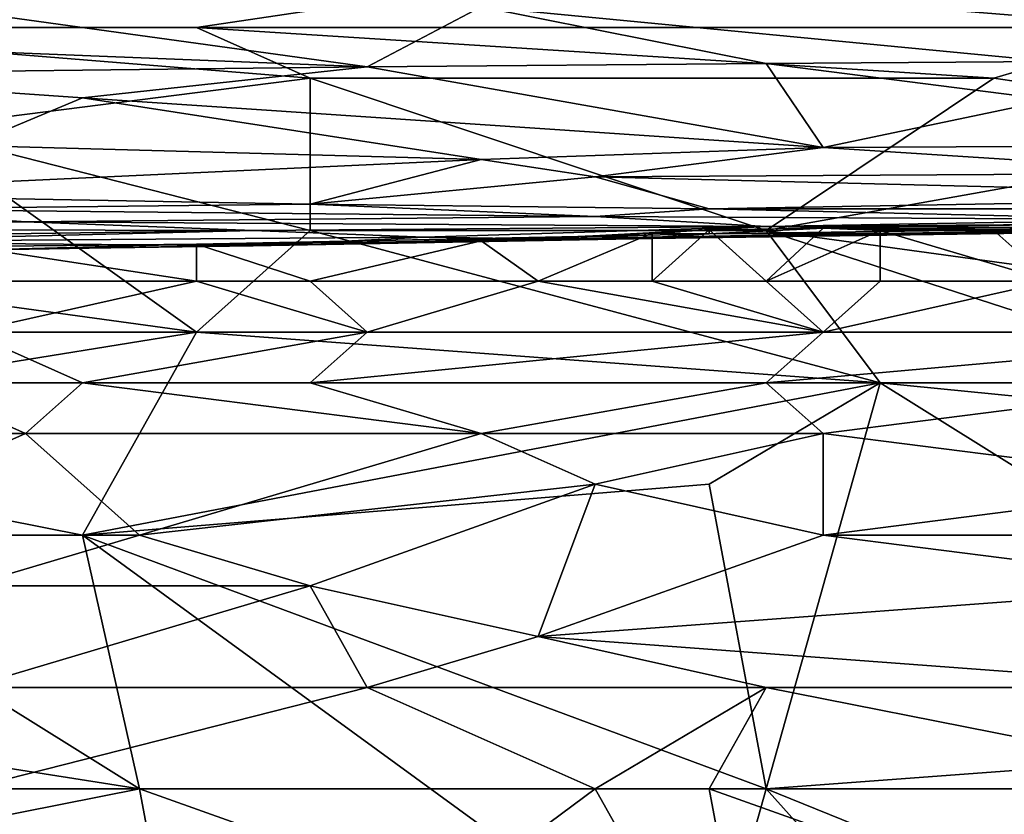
# Model space of a CAD drawing. Extents: x -1.05 to 1.05, y -0.36 to 0.36.
# Tile 99 of 226: x -0.4151 to -0.3156, y 0.1143 to 0.1947. Entities that reach past the tile are written whole.
import ezdxf

# ---------------------------------------------------------------- set-up
doc = ezdxf.new("R2010")
doc.units = 0

msp = doc.modelspace()

# ---------------------------------------------------------------- linework, layer by layer
for points in [[(-0.299384, 0.193873, 0.261519), (-0.362736, 0.199006, 0.261896), (-0.322421, 0.204139, 0.262568)], [(-0.299384, 0.193873, 0.261519), (-0.322421, 0.204139, 0.262568), (-0.276347, 0.199006, 0.261971)], [(-0.449125, 0.193873, 0.261443), (-0.362736, 0.199006, 0.261896), (-0.397291, 0.193873, 0.261417)], [(-0.449125, 0.193873, 0.261443), (-0.449125, 0.199006, 0.261869), (-0.362736, 0.199006, 0.261896)], [(-0.397291, 0.193873, 0.261417), (-0.362736, 0.199006, 0.261896), (-0.299384, 0.193873, 0.261519)], [(-0.368495, 0.195969, 0.539283), (-0.310902, 0.190412, 0.509794), (-0.310902, 0.196391, 0.539283)], [(-0.437606, 0.192188, 0.524539), (-0.380013, 0.189899, 0.509794), (-0.420328, 0.195438, 0.539283)], [(-0.380013, 0.189899, 0.509794), (-0.368495, 0.195969, 0.539283), (-0.420328, 0.195438, 0.539283)], [(-0.368495, 0.195969, 0.539283), (-0.380013, 0.189899, 0.509794), (-0.339699, 0.190241, 0.509794)], [(-0.368495, 0.195969, 0.539283), (-0.339699, 0.190241, 0.509794), (-0.310902, 0.190412, 0.509794)], [(-0.385773, 0.18874, 0.26116), (-0.449125, 0.193873, 0.261443), (-0.397291, 0.193873, 0.261417)], [(-0.426087, 0.183606, 0.260971), (-0.449125, 0.193873, 0.261443), (-0.385773, 0.18874, 0.26116)], [(-0.316662, 0.18874, 0.261218), (-0.397291, 0.193873, 0.261417), (-0.299384, 0.193873, 0.261519)], [(-0.385773, 0.18874, 0.26116), (-0.397291, 0.193873, 0.261417), (-0.316662, 0.18874, 0.261218)], [(-0.316662, 0.18874, 0.261218), (-0.299384, 0.193873, 0.261519), (-0.282106, 0.183606, 0.261048)], [(-0.443365, 0.189148, 0.509794), (-0.380013, 0.189899, 0.509794), (-0.437606, 0.192188, 0.524539)], [(-0.333939, 0.181718, 0.46556), (-0.339699, 0.190241, 0.509794), (-0.380013, 0.189899, 0.509794)], [(-0.339699, 0.190241, 0.509794), (-0.310902, 0.186568, 0.490135), (-0.310902, 0.190412, 0.509794)], [(-0.339699, 0.190241, 0.509794), (-0.333939, 0.181718, 0.46556), (-0.310902, 0.186568, 0.490135)], [(-0.380013, 0.189899, 0.509794), (-0.443365, 0.189148, 0.509794), (-0.40881, 0.186756, 0.49505)], [(-0.420328, 0.181935, 0.470475), (-0.40881, 0.186756, 0.49505), (-0.443365, 0.189148, 0.509794)], [(-0.40881, 0.186756, 0.49505), (-0.333939, 0.181718, 0.46556), (-0.380013, 0.189899, 0.509794)], [(-0.385773, 0.17334, 0.260719), (-0.426087, 0.183606, 0.260971), (-0.385773, 0.18874, 0.26116)], [(-0.339699, 0.17334, 0.260749), (-0.385773, 0.18874, 0.26116), (-0.316662, 0.18874, 0.261218)], [(-0.385773, 0.17334, 0.260719), (-0.385773, 0.18874, 0.26116), (-0.339699, 0.17334, 0.260749)], [(-0.339699, 0.17334, 0.260749), (-0.316662, 0.18874, 0.261218), (-0.282106, 0.183606, 0.261048)], [(-0.420328, 0.181935, 0.470475), (-0.368495, 0.180527, 0.460645), (-0.40881, 0.186756, 0.49505)], [(-0.368495, 0.180527, 0.460645), (-0.333939, 0.181718, 0.46556), (-0.40881, 0.186756, 0.49505)], [(-0.333939, 0.181718, 0.46556), (-0.293625, 0.181922, 0.46556), (-0.310902, 0.186568, 0.490135)], [(-0.397291, 0.163074, 0.260511), (-0.472162, 0.17334, 0.260694), (-0.426087, 0.183606, 0.260971)], [(-0.397291, 0.163074, 0.260511), (-0.426087, 0.183606, 0.260971), (-0.385773, 0.17334, 0.260719)], [(-0.339699, 0.17334, 0.260749), (-0.282106, 0.183606, 0.261048), (-0.264828, 0.163074, 0.260571)], [(-0.443365, 0.177043, 0.445901), (-0.368495, 0.180527, 0.460645), (-0.420328, 0.181935, 0.470475)], [(-0.368495, 0.180527, 0.460645), (-0.356976, 0.178771, 0.450816), (-0.333939, 0.181718, 0.46556)], [(-0.333939, 0.181718, 0.46556), (-0.356976, 0.178771, 0.450816), (-0.293625, 0.17914, 0.450816)], [(-0.333939, 0.181718, 0.46556), (-0.293625, 0.17914, 0.450816), (-0.293625, 0.181922, 0.46556)], [(-0.443365, 0.177043, 0.445901), (-0.385773, 0.176009, 0.436071), (-0.368495, 0.180527, 0.460645)], [(-0.368495, 0.180527, 0.460645), (-0.385773, 0.176009, 0.436071), (-0.356976, 0.178771, 0.450816)], [(-0.385773, 0.176009, 0.436071), (-0.345458, 0.175518, 0.431156), (-0.356976, 0.178771, 0.450816)], [(-0.276347, 0.17673, 0.436071), (-0.293625, 0.17914, 0.450816), (-0.356976, 0.178771, 0.450816)], [(-0.345458, 0.175518, 0.431156), (-0.276347, 0.17673, 0.436071), (-0.356976, 0.178771, 0.450816)], [(-0.443365, 0.177043, 0.445901), (-0.431847, 0.175512, 0.436071), (-0.385773, 0.176009, 0.436071)], [(-0.345458, 0.175518, 0.431156), (-0.24755, 0.175537, 0.426241), (-0.276347, 0.17673, 0.436071)], [(-0.466402, 0.173522, 0.426241), (-0.414569, 0.174231, 0.426241), (-0.431847, 0.175512, 0.436071)], [(-0.431847, 0.175512, 0.436071), (-0.356976, 0.17476, 0.426241), (-0.385773, 0.176009, 0.436071)], [(-0.431847, 0.175512, 0.436071), (-0.414569, 0.174231, 0.426241), (-0.356976, 0.17476, 0.426241)], [(-0.385773, 0.176009, 0.436071), (-0.356976, 0.17476, 0.426241), (-0.345458, 0.175518, 0.431156)], [(-0.356976, 0.17476, 0.426241), (-0.299384, 0.174448, 0.421326), (-0.345458, 0.175518, 0.431156)], [(-0.345458, 0.175518, 0.431156), (-0.299384, 0.174448, 0.421326), (-0.24755, 0.175537, 0.426241)], [(-0.414569, 0.174231, 0.426241), (-0.466402, 0.173522, 0.426241), (-0.391532, 0.173343, 0.416412)], [(-0.414569, 0.174231, 0.426241), (-0.339699, 0.173757, 0.416412), (-0.356976, 0.17476, 0.426241)], [(-0.391532, 0.173343, 0.416412), (-0.339699, 0.173757, 0.416412), (-0.414569, 0.174231, 0.426241)], [(-0.339699, 0.173757, 0.416412), (-0.299384, 0.174448, 0.421326), (-0.356976, 0.17476, 0.426241)], [(-0.339699, 0.173757, 0.416412), (-0.282106, 0.174142, 0.416412), (-0.299384, 0.174448, 0.421326)], [(-0.460643, 0.152807, 0.260404), (-0.472162, 0.17334, 0.260694), (-0.397291, 0.163074, 0.260511)], [(-0.466402, 0.172345, 0.416412), (-0.391532, 0.173343, 0.416412), (-0.466402, 0.173522, 0.426241)], [(-0.466402, 0.172345, 0.416412), (-0.437606, 0.172208, 0.411497), (-0.391532, 0.173343, 0.416412)], [(-0.437606, 0.172208, 0.411497), (-0.374254, 0.17268, 0.406582), (-0.391532, 0.173343, 0.416412)], [(-0.397291, 0.163074, 0.260511), (-0.385773, 0.17334, 0.260719), (-0.32818, 0.157941, 0.260474)], [(-0.339699, 0.173757, 0.416412), (-0.391532, 0.173343, 0.416412), (-0.374254, 0.17268, 0.406582)], [(-0.32818, 0.157941, 0.260474), (-0.385773, 0.17334, 0.260719), (-0.339699, 0.17334, 0.260749)], [(-0.362736, 0.172486, 0.401667), (-0.339699, 0.173757, 0.416412), (-0.374254, 0.17268, 0.406582)], [(-0.362736, 0.172486, 0.401667), (-0.310902, 0.173312, 0.406582), (-0.339699, 0.173757, 0.416412)], [(-0.362736, 0.172486, 0.401667), (-0.305143, 0.173229, 0.401667), (-0.310902, 0.173312, 0.406582)], [(-0.351217, 0.172533, 0.396752), (-0.305143, 0.173229, 0.401667), (-0.362736, 0.172486, 0.401667)], [(-0.351217, 0.17306, 0.382007), (-0.351217, 0.168207, 0.380817), (-0.345458, 0.173407, 0.382007)], [(-0.351217, 0.168207, 0.380817), (-0.339699, 0.168207, 0.381029), (-0.345458, 0.173407, 0.382007)], [(-0.351217, 0.17306, 0.382007), (-0.345458, 0.173407, 0.382007), (-0.345458, 0.173, 0.386922)], [(-0.351217, 0.172533, 0.396752), (-0.310902, 0.173112, 0.396752), (-0.305143, 0.173229, 0.401667)], [(-0.345458, 0.173, 0.386922), (-0.333939, 0.17356, 0.382007), (-0.310902, 0.173472, 0.386922)], [(-0.345458, 0.173407, 0.382007), (-0.333939, 0.17356, 0.382007), (-0.345458, 0.173, 0.386922)], [(-0.333939, 0.17356, 0.382007), (-0.345458, 0.173407, 0.382007), (-0.339699, 0.168207, 0.381029)], [(-0.345458, 0.173, 0.386922), (-0.310902, 0.173472, 0.386922), (-0.310902, 0.173112, 0.396752)], [(-0.339699, 0.173757, 0.416412), (-0.305143, 0.173593, 0.411497), (-0.282106, 0.174142, 0.416412)], [(-0.339699, 0.173757, 0.416412), (-0.310902, 0.173312, 0.406582), (-0.305143, 0.173593, 0.411497)], [(-0.32818, 0.17334, 0.381539), (-0.333939, 0.17356, 0.382007), (-0.339699, 0.168207, 0.381029)], [(-0.276347, 0.152807, 0.260426), (-0.339699, 0.17334, 0.260749), (-0.264828, 0.163074, 0.260571)], [(-0.32818, 0.168207, 0.381296), (-0.32818, 0.17334, 0.381539), (-0.339699, 0.168207, 0.381029)], [(-0.32818, 0.157941, 0.260474), (-0.339699, 0.17334, 0.260749), (-0.276347, 0.152807, 0.260426)], [(-0.333939, 0.17356, 0.382007), (-0.310902, 0.173948, 0.382007), (-0.310902, 0.173472, 0.386922)], [(-0.310902, 0.173948, 0.382007), (-0.333939, 0.17356, 0.382007), (-0.316662, 0.17334, 0.381324)], [(-0.316662, 0.17334, 0.381324), (-0.333939, 0.17356, 0.382007), (-0.32818, 0.17334, 0.381539)], [(-0.310902, 0.168207, 0.381618), (-0.316662, 0.17334, 0.381324), (-0.32818, 0.17334, 0.381539)], [(-0.32818, 0.168207, 0.381296), (-0.310902, 0.168207, 0.381618), (-0.32818, 0.17334, 0.381539)], [(-0.310902, 0.17334, 0.381205), (-0.310902, 0.173948, 0.382007), (-0.316662, 0.17334, 0.381324)], [(-0.310902, 0.168207, 0.381618), (-0.310902, 0.17334, 0.381205), (-0.316662, 0.17334, 0.381324)], [(-0.437606, 0.172208, 0.411497), (-0.391532, 0.171799, 0.396752), (-0.374254, 0.17268, 0.406582)], [(-0.420328, 0.1714, 0.396752), (-0.391532, 0.171799, 0.396752), (-0.437606, 0.172208, 0.411497)], [(-0.397291, 0.17197, 0.386922), (-0.368495, 0.172282, 0.382007), (-0.356976, 0.172781, 0.386922)], [(-0.397291, 0.17197, 0.386922), (-0.356976, 0.172781, 0.386922), (-0.385773, 0.171922, 0.391837)], [(-0.397291, 0.171941, 0.382007), (-0.368495, 0.172282, 0.382007), (-0.397291, 0.17197, 0.386922)], [(-0.368495, 0.172282, 0.382007), (-0.397291, 0.171941, 0.382007), (-0.385773, 0.168207, 0.379734)], [(-0.391532, 0.171799, 0.396752), (-0.362736, 0.172486, 0.401667), (-0.374254, 0.17268, 0.406582)], [(-0.391532, 0.171799, 0.396752), (-0.351217, 0.172622, 0.391837), (-0.351217, 0.172533, 0.396752)], [(-0.385773, 0.171922, 0.391837), (-0.351217, 0.172622, 0.391837), (-0.391532, 0.171799, 0.396752)], [(-0.391532, 0.171799, 0.396752), (-0.351217, 0.172533, 0.396752), (-0.362736, 0.172486, 0.401667)], [(-0.385773, 0.171922, 0.391837), (-0.356976, 0.172781, 0.386922), (-0.351217, 0.172622, 0.391837)], [(-0.362736, 0.168207, 0.38051), (-0.368495, 0.172282, 0.382007), (-0.385773, 0.168207, 0.379734)], [(-0.368495, 0.172282, 0.382007), (-0.351217, 0.17306, 0.382007), (-0.356976, 0.172781, 0.386922)], [(-0.351217, 0.17306, 0.382007), (-0.368495, 0.172282, 0.382007), (-0.362736, 0.168207, 0.38051)], [(-0.351217, 0.168207, 0.380817), (-0.351217, 0.17306, 0.382007), (-0.362736, 0.168207, 0.38051)], [(-0.356976, 0.172781, 0.386922), (-0.351217, 0.17306, 0.382007), (-0.345458, 0.173, 0.386922)], [(-0.356976, 0.172781, 0.386922), (-0.345458, 0.173, 0.386922), (-0.351217, 0.172622, 0.391837)], [(-0.351217, 0.172622, 0.391837), (-0.345458, 0.173, 0.386922), (-0.310902, 0.173112, 0.396752)], [(-0.351217, 0.172533, 0.396752), (-0.351217, 0.172622, 0.391837), (-0.310902, 0.173112, 0.396752)], [(-0.397291, 0.168207, 0.379312), (-0.420328, 0.171735, 0.382007), (-0.437606, 0.168207, 0.378128)], [(-0.420328, 0.171361, 0.391837), (-0.397291, 0.17197, 0.386922), (-0.385773, 0.171922, 0.391837)], [(-0.420328, 0.171735, 0.382007), (-0.397291, 0.17197, 0.386922), (-0.420328, 0.171361, 0.391837)], [(-0.420328, 0.171735, 0.382007), (-0.397291, 0.171941, 0.382007), (-0.397291, 0.17197, 0.386922)], [(-0.397291, 0.171941, 0.382007), (-0.420328, 0.171735, 0.382007), (-0.397291, 0.168207, 0.379312)], [(-0.420328, 0.1714, 0.396752), (-0.385773, 0.171922, 0.391837), (-0.391532, 0.171799, 0.396752)], [(-0.420328, 0.171361, 0.391837), (-0.385773, 0.171922, 0.391837), (-0.420328, 0.1714, 0.396752)], [(-0.385773, 0.168207, 0.379734), (-0.397291, 0.171941, 0.382007), (-0.397291, 0.168207, 0.379312)], [(-0.397291, 0.168207, 0.379312), (-0.437606, 0.168207, 0.378128), (-0.420328, 0.163074, 0.381949)], [(-0.420328, 0.163074, 0.381949), (-0.380013, 0.163074, 0.382944), (-0.397291, 0.168207, 0.379312)], [(-0.385773, 0.168207, 0.379734), (-0.397291, 0.168207, 0.379312), (-0.380013, 0.163074, 0.382944)], [(-0.362736, 0.168207, 0.38051), (-0.385773, 0.168207, 0.379734), (-0.380013, 0.163074, 0.382944)], [(-0.333939, 0.163074, 0.383914), (-0.362736, 0.168207, 0.38051), (-0.380013, 0.163074, 0.382944)], [(-0.351217, 0.168207, 0.380817), (-0.362736, 0.168207, 0.38051), (-0.333939, 0.163074, 0.383914)], [(-0.351217, 0.168207, 0.380817), (-0.333939, 0.163074, 0.383914), (-0.339699, 0.168207, 0.381029)], [(-0.339699, 0.168207, 0.381029), (-0.333939, 0.163074, 0.383914), (-0.32818, 0.168207, 0.381296)], [(-0.333939, 0.163074, 0.383914), (-0.282106, 0.163074, 0.384614), (-0.310902, 0.168207, 0.381618)], [(-0.32818, 0.168207, 0.381296), (-0.333939, 0.163074, 0.383914), (-0.310902, 0.168207, 0.381618)], [(-0.460643, 0.152807, 0.260404), (-0.397291, 0.163074, 0.260511), (-0.40881, 0.142541, 0.260344)], [(-0.426087, 0.157941, 0.384598), (-0.40881, 0.157941, 0.384986), (-0.420328, 0.163074, 0.381949)], [(-0.40881, 0.157941, 0.384986), (-0.380013, 0.163074, 0.382944), (-0.420328, 0.163074, 0.381949)], [(-0.40881, 0.142541, 0.260344), (-0.397291, 0.163074, 0.260511), (-0.32818, 0.157941, 0.260474)], [(-0.40881, 0.157941, 0.384986), (-0.385773, 0.157941, 0.385404), (-0.380013, 0.163074, 0.382944)], [(-0.385773, 0.157941, 0.385404), (-0.339699, 0.157941, 0.386022), (-0.333939, 0.163074, 0.383914)], [(-0.385773, 0.157941, 0.385404), (-0.333939, 0.163074, 0.383914), (-0.380013, 0.163074, 0.382944)], [(-0.339699, 0.157941, 0.386022), (-0.293625, 0.157941, 0.386569), (-0.282106, 0.163074, 0.384614)], [(-0.339699, 0.157941, 0.386022), (-0.282106, 0.163074, 0.384614), (-0.333939, 0.163074, 0.383914)], [(-0.449125, 0.152807, 0.386233), (-0.414569, 0.152807, 0.386881), (-0.426087, 0.157941, 0.384598)], [(-0.414569, 0.152807, 0.386881), (-0.40881, 0.157941, 0.384986), (-0.426087, 0.157941, 0.384598)], [(-0.368495, 0.152807, 0.387581), (-0.40881, 0.157941, 0.384986), (-0.414569, 0.152807, 0.386881)], [(-0.345458, 0.147674, 0.260369), (-0.40881, 0.142541, 0.260344), (-0.32818, 0.157941, 0.260474)], [(-0.385773, 0.157941, 0.385404), (-0.40881, 0.157941, 0.384986), (-0.368495, 0.152807, 0.387581)], [(-0.339699, 0.157941, 0.386022), (-0.385773, 0.157941, 0.385404), (-0.368495, 0.152807, 0.387581)], [(-0.333939, 0.152807, 0.387953), (-0.339699, 0.157941, 0.386022), (-0.368495, 0.152807, 0.387581)], [(-0.339699, 0.116875, 0.260292), (-0.345458, 0.147674, 0.260369), (-0.32818, 0.157941, 0.260474)], [(-0.339699, 0.116875, 0.260292), (-0.32818, 0.157941, 0.260474), (-0.270587, 0.122009, 0.260306)], [(-0.293625, 0.157941, 0.386569), (-0.339699, 0.157941, 0.386022), (-0.333939, 0.152807, 0.387953)], [(-0.293625, 0.147674, 0.390003), (-0.293625, 0.157941, 0.386569), (-0.333939, 0.152807, 0.387953)], [(-0.32818, 0.157941, 0.260474), (-0.276347, 0.152807, 0.260426), (-0.270587, 0.122009, 0.260306)], [(-0.40305, 0.116875, 0.260299), (-0.500958, 0.132275, 0.260314), (-0.460643, 0.152807, 0.260404)], [(-0.40305, 0.116875, 0.260299), (-0.460643, 0.152807, 0.260404), (-0.40881, 0.142541, 0.260344)], [(-0.414569, 0.152807, 0.386881), (-0.449125, 0.152807, 0.386233), (-0.437606, 0.142541, 0.389756)], [(-0.437606, 0.142541, 0.389756), (-0.40305, 0.142541, 0.390277), (-0.414569, 0.152807, 0.386881)], [(-0.40305, 0.142541, 0.390277), (-0.368495, 0.152807, 0.387581), (-0.414569, 0.152807, 0.386881)], [(-0.40305, 0.142541, 0.390277), (-0.356976, 0.147674, 0.389355), (-0.368495, 0.152807, 0.387581)], [(-0.356976, 0.147674, 0.389355), (-0.333939, 0.152807, 0.387953), (-0.368495, 0.152807, 0.387581)], [(-0.333939, 0.142541, 0.391062), (-0.333939, 0.152807, 0.387953), (-0.356976, 0.147674, 0.389355)], [(-0.333939, 0.142541, 0.391062), (-0.293625, 0.147674, 0.390003), (-0.333939, 0.152807, 0.387953)], [(-0.339699, 0.116875, 0.260292), (-0.40881, 0.142541, 0.260344), (-0.345458, 0.147674, 0.260369)], [(-0.356976, 0.147674, 0.389355), (-0.40305, 0.142541, 0.390277), (-0.385773, 0.137408, 0.391903)], [(-0.362736, 0.132275, 0.393418), (-0.356976, 0.147674, 0.389355), (-0.385773, 0.137408, 0.391903)], [(-0.333939, 0.142541, 0.391062), (-0.356976, 0.147674, 0.389355), (-0.362736, 0.132275, 0.393418)], [(-0.333939, 0.142541, 0.391062), (-0.282106, 0.142541, 0.391564), (-0.293625, 0.147674, 0.390003)], [(-0.420328, 0.137408, 0.391534), (-0.40305, 0.142541, 0.390277), (-0.437606, 0.142541, 0.389756)], [(-0.420328, 0.137408, 0.391534), (-0.385773, 0.137408, 0.391903), (-0.40305, 0.142541, 0.390277)], [(-0.40305, 0.116875, 0.260299), (-0.40881, 0.142541, 0.260344), (-0.345458, 0.096343, 0.260346)], [(-0.345458, 0.096343, 0.260346), (-0.40881, 0.142541, 0.260344), (-0.339699, 0.116875, 0.260292)], [(-0.362736, 0.132275, 0.393418), (-0.293625, 0.137408, 0.392733), (-0.333939, 0.142541, 0.391062)], [(-0.333939, 0.142541, 0.391062), (-0.293625, 0.137408, 0.392733), (-0.282106, 0.142541, 0.391564)], [(-0.420328, 0.127142, 0.394127), (-0.380013, 0.127142, 0.394446), (-0.385773, 0.137408, 0.391903)], [(-0.420328, 0.127142, 0.394127), (-0.385773, 0.137408, 0.391903), (-0.420328, 0.137408, 0.391534)], [(-0.380013, 0.127142, 0.394446), (-0.362736, 0.132275, 0.393418), (-0.385773, 0.137408, 0.391903)], [(-0.362736, 0.132275, 0.393418), (-0.293625, 0.127142, 0.395063), (-0.293625, 0.137408, 0.392733)], [(-0.454884, 0.106609, 0.260355), (-0.500958, 0.132275, 0.260314), (-0.40305, 0.116875, 0.260299)], [(-0.380013, 0.127142, 0.394446), (-0.339699, 0.127142, 0.394762), (-0.362736, 0.132275, 0.393418)], [(-0.339699, 0.127142, 0.394762), (-0.293625, 0.127142, 0.395063), (-0.362736, 0.132275, 0.393418)], [(-0.420328, 0.116875, 0.396334), (-0.380013, 0.127142, 0.394446), (-0.420328, 0.127142, 0.394127)], [(-0.420328, 0.116875, 0.396334), (-0.356976, 0.116875, 0.396736), (-0.380013, 0.127142, 0.394446)], [(-0.356976, 0.116875, 0.396736), (-0.339699, 0.127142, 0.394762), (-0.380013, 0.127142, 0.394446)], [(-0.345458, 0.116875, 0.396795), (-0.339699, 0.127142, 0.394762), (-0.356976, 0.116875, 0.396736)], [(-0.287865, 0.116875, 0.397097), (-0.339699, 0.127142, 0.394762), (-0.345458, 0.116875, 0.396795)], [(-0.287865, 0.116875, 0.397097), (-0.293625, 0.127142, 0.395063), (-0.339699, 0.127142, 0.394762)], [(-0.276347, 0.09121, 0.260364), (-0.339699, 0.116875, 0.260292), (-0.270587, 0.122009, 0.260306)], [(-0.454884, 0.106609, 0.260355), (-0.40305, 0.116875, 0.260299), (-0.397291, 0.086076, 0.260387)], [(-0.420328, 0.116875, 0.396334), (-0.449125, 0.09121, 0.401096), (-0.391532, 0.09121, 0.40136)], [(-0.391532, 0.09121, 0.40136), (-0.356976, 0.116875, 0.396736), (-0.420328, 0.116875, 0.396334)], [(-0.397291, 0.086076, 0.260387), (-0.40305, 0.116875, 0.260299), (-0.345458, 0.096343, 0.260346)], [(-0.391532, 0.09121, 0.40136), (-0.339699, 0.086076, 0.402432), (-0.356976, 0.116875, 0.396736)], [(-0.339699, 0.086076, 0.402432), (-0.345458, 0.116875, 0.396795), (-0.356976, 0.116875, 0.396736)], [(-0.339699, 0.086076, 0.402432), (-0.287865, 0.096343, 0.400827), (-0.345458, 0.116875, 0.396795)], [(-0.316662, 0.09121, 0.260387), (-0.345458, 0.096343, 0.260346), (-0.339699, 0.116875, 0.260292)], [(-0.287865, 0.096343, 0.400827), (-0.287865, 0.116875, 0.397097), (-0.345458, 0.116875, 0.396795)], [(-0.316662, 0.09121, 0.260387), (-0.339699, 0.116875, 0.260292), (-0.276347, 0.09121, 0.260364)]]:
    msp.add_3dface(points)

doc.saveas('drawing.dxf')
